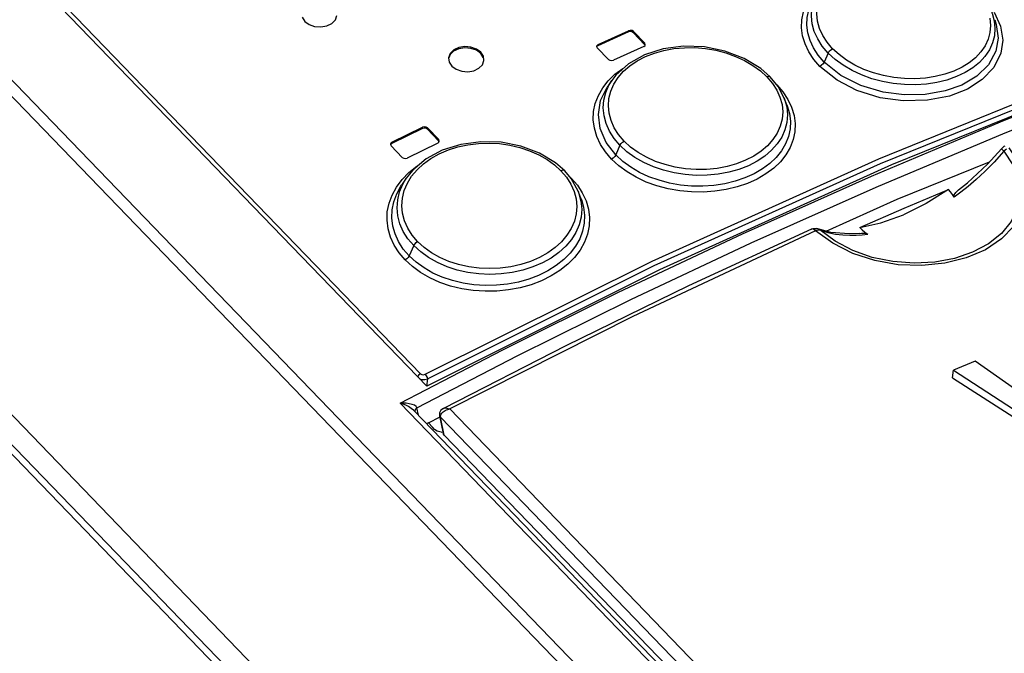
# Model space of a CAD drawing. Extents: x 0 to 841, y 0 to 594.
# Tile 24 of 31: x 750.01 to 761.12, y 144.41 to 151.56. Entities that reach past the tile are written whole.
import ezdxf

# ---------------------------------------------------------------- set-up
doc = ezdxf.new("R2010")
doc.units = 0
doc.header["$LTSCALE"] = 46.255
doc.layers.get('0').update_dxf_attribs({"linetype": 'CONTINUOUS'})

msp = doc.modelspace()

# ---------------------------------------------------------------- linework, layer by layer
at = {"color": 7, "linetype": 'CONTINUOUS'}
for p, q in [((739.914, 162.635), (754.606, 147.425)), ((767.134, 133.059), (738.909, 162.28)), ((767.018, 132.996), (738.792, 162.217)), ((764.769, 131.727), (736.543, 160.948)), ((764.467, 131.599), (736.272, 160.789)), ((736.424, 160.74), (764.59, 131.58)), ((753.199, 151.589), (753.228, 151.543)), ((753.574, 151.561), (753.592, 151.61)), ((756.882, 151.423), (756.538, 151.268)), ((756.54, 151.283), (756.883, 151.437)), ((756.937, 151.413), (757.063, 151.283)), ((757.065, 151.297), (756.939, 151.428)), ((756.523, 151.262), (756.523, 151.258)), ((756.523, 151.258), (756.53, 151.244)), ((756.538, 151.268), (756.525, 151.258)), ((757.055, 151.259), (756.712, 151.104)), ((757.055, 151.259), (757.069, 151.269)), ((757.067, 151.276), (757.063, 151.283)), ((757.072, 151.283), (757.065, 151.297)), ((757.069, 151.269), (757.072, 151.279)), ((757.072, 151.279), (757.072, 151.283)), ((755.243, 151.135), (755.214, 151.18)), ((756.53, 151.244), (756.656, 151.113)), ((757.063, 151.165), (756.882, 151.065)), ((757.273, 151.232), (757.063, 151.165)), ((754.852, 151.132), (754.859, 151.084)), ((754.859, 151.084), (754.888, 151.039)), ((755.233, 151.053), (755.251, 151.102)), ((758.483, 150.915), (758.376, 151.01)), ((756.694, 150.875), (756.643, 150.8)), ((758.571, 150.806), (758.483, 150.915)), ((758.637, 150.682), (758.571, 150.806)), ((758.67, 150.601), (758.637, 150.682)), ((754.556, 150.334), (754.211, 150.164)), ((754.213, 150.178), (754.557, 150.348)), ((754.612, 150.326), (754.738, 150.195)), ((754.74, 150.21), (754.613, 150.34)), ((754.196, 150.157), (754.196, 150.152)), ((754.196, 150.152), (754.203, 150.138)), ((754.211, 150.164), (754.198, 150.152)), ((754.73, 150.17), (754.385, 150)), ((754.73, 150.17), (754.743, 150.181)), ((754.741, 150.188), (754.738, 150.195)), ((754.747, 150.196), (754.74, 150.21)), ((754.743, 150.181), (754.747, 150.191)), ((754.747, 150.191), (754.747, 150.196)), ((754.203, 150.138), (754.329, 150.007)), ((754.78, 150.089), (754.597, 149.99)), ((754.597, 149.99), (754.448, 149.864)), ((756.162, 149.855), (756.06, 149.946)), ((754.448, 149.864), (754.374, 149.772)), ((756.234, 149.769), (756.162, 149.855)), ((754.374, 149.772), (754.322, 149.694)), ((756.314, 149.625), (756.234, 149.769)), ((756.345, 149.548), (756.314, 149.625)), ((759.165, 149.162), (759.007, 149.206)), ((759.021, 149.202), (759.022, 149.202)), ((759.492, 149.217), (759.52, 149.19)), ((757.232, 148.739), (754.606, 147.425)), ((756.174, 147.883), (754.793, 147.176)), ((760.795, 147.71), (760.55, 147.605)), ((761.552, 147.176), (760.795, 147.71)), ((760.541, 147.52), (760.55, 147.605)), ((760.55, 147.605), (761.642, 146.897)), ((760.541, 147.52), (761.634, 146.817)), ((767.488, 133.664), (754.46, 147.151)), ((754.624, 147.013), (754.757, 147.08)), ((754.751, 147.093), (754.791, 146.892)), ((754.624, 147.013), (754.604, 147.002)), ((767.549, 133.677), (754.802, 146.874))]:
    msp.add_line(p, q, dxfattribs=at)
at = {"color": 9, "linetype": 'CONTINUOUS'}
for p, q in [((739.921, 162.694), (754.533, 147.566)), ((756.882, 151.423), (756.883, 151.437)), ((756.939, 151.428), (756.937, 151.413)), ((756.54, 151.283), (756.538, 151.268)), ((757.063, 151.283), (757.065, 151.297)), ((759.136, 151.185), (759.091, 151.083)), ((756.653, 150.871), (756.729, 150.945)), ((756.729, 150.945), (756.818, 151.011)), ((758.371, 150.983), (758.444, 150.916)), ((756.591, 150.791), (756.653, 150.871)), ((756.682, 150.755), (756.716, 150.834)), ((756.716, 150.834), (756.765, 150.909)), ((758.444, 150.916), (758.506, 150.843)), ((758.506, 150.843), (758.556, 150.767)), ((758.557, 150.827), (758.625, 150.747)), ((758.556, 150.767), (758.592, 150.686)), ((758.625, 150.747), (758.681, 150.662)), ((758.592, 150.686), (758.615, 150.604)), ((754.556, 150.334), (754.557, 150.348)), ((754.613, 150.34), (754.612, 150.326)), ((754.213, 150.178), (754.211, 150.164)), ((754.738, 150.195), (754.74, 150.21)), ((756.786, 150.144), (756.738, 150.035)), ((761.147, 150.1), (761.119, 150.078)), ((754.326, 149.758), (754.403, 149.836)), ((754.403, 149.836), (754.492, 149.908)), ((756.12, 149.856), (756.183, 149.783)), ((754.263, 149.673), (754.326, 149.758)), ((754.352, 149.634), (754.387, 149.716)), ((754.387, 149.716), (754.435, 149.795)), ((756.183, 149.783), (756.232, 149.705)), ((756.211, 149.797), (756.236, 149.773)), ((756.232, 149.772), (756.236, 149.773)), ((756.232, 149.705), (756.268, 149.623)), ((756.236, 149.773), (756.305, 149.693)), ((756.268, 149.623), (756.291, 149.54)), ((756.305, 149.693), (756.361, 149.607)), ((758.267, 149.044), (759.678, 149.673)), ((758.994, 149.179), (759.02, 149.189)), ((759.187, 149.038), (758.994, 149.179)), ((759.02, 149.189), (759.043, 149.189)), ((759.022, 149.202), (759.043, 149.189)), ((759.043, 149.189), (759.133, 149.161)), ((754.458, 149.013), (754.407, 148.896)), ((754.612, 147.509), (754.603, 147.425)), ((767.496, 133.577), (754.305, 147.233)), ((754.495, 147.182), (754.485, 147.196)), ((754.511, 147.098), (754.495, 147.182)), ((754.828, 147.158), (754.844, 147.164)), ((754.844, 147.164), (754.864, 147.169)), ((754.864, 147.169), (767.595, 133.989)), ((754.751, 147.093), (754.761, 147.076)), ((754.802, 146.874), (754.761, 147.076)), ((754.761, 147.076), (767.538, 133.848)), ((754.671, 146.964), (754.624, 147.013)), ((754.767, 146.909), (754.722, 146.917)), ((754.767, 146.909), (754.793, 146.91))]:
    msp.add_line(p, q, dxfattribs=at)
for points in [[(754.588, 147.56), (757.15, 148.838), (759.706, 149.993), (762.249, 151.021), (764.769, 151.919)], [(754.612, 147.509), (757.172, 148.786), (759.726, 149.94), (762.267, 150.967), (764.786, 151.865)], [(759.042, 151.035), (758.974, 151.114), (758.918, 151.199), (758.875, 151.288), (758.847, 151.379), (758.835, 151.471), (758.838, 151.561), (758.856, 151.649), (758.89, 151.735), (758.938, 151.816)], [(759.091, 151.083), (759.025, 151.161), (758.971, 151.243), (758.931, 151.327), (758.906, 151.414), (758.894, 151.501), (758.898, 151.586), (758.916, 151.67), (758.948, 151.751), (758.986, 151.816)], [(759.136, 151.185), (759.07, 151.263), (759.018, 151.344), (758.979, 151.428), (758.956, 151.514), (758.947, 151.601), (758.953, 151.686), (758.975, 151.769)], [(759.186, 151.234), (759.124, 151.307), (759.074, 151.383), (759.037, 151.463), (759.015, 151.545), (759.007, 151.626), (759.013, 151.707), (759.033, 151.786)], [(761.011, 151.645), (761.082, 151.49), (761.106, 151.331), (761.084, 151.182), (761.005, 151.022), (760.876, 150.887), (760.707, 150.778), (760.506, 150.7), (760.256, 150.652), (759.983, 150.645), (759.722, 150.681), (759.461, 150.761), (759.236, 150.878), (759.042, 151.035)], [(760.981, 151.648), (760.986, 151.635), (761.01, 151.55)], [(754.305, 147.233), (755.464, 147.836), (756.77, 148.486), (758.169, 149.147), (759.624, 149.796), (761.128, 150.426), (762.667, 151.027), (764.143, 151.561)], [(761.016, 151.561), (761.034, 151.508), (761.055, 151.354), (761.029, 151.207), (760.945, 151.052), (760.814, 150.925), (760.643, 150.824), (760.457, 150.757), (760.232, 150.717), (759.992, 150.712), (759.755, 150.743), (759.504, 150.818), (759.28, 150.931), (759.091, 151.083)], [(761.01, 151.55), (761.019, 151.465), (761.013, 151.381), (760.992, 151.3), (760.956, 151.222), (760.906, 151.148), (760.843, 151.08), (760.768, 151.019), (760.681, 150.965), (760.583, 150.919), (760.477, 150.881), (760.363, 150.853), (760.244, 150.835), (760.121, 150.827), (759.996, 150.829), (759.871, 150.842), (759.748, 150.864), (759.628, 150.896), (759.513, 150.938), (759.405, 150.988), (759.305, 151.047), (759.215, 151.113), (759.136, 151.185)], [(760.96, 151.577), (760.968, 151.497), (760.962, 151.418), (760.942, 151.341), (760.908, 151.267), (760.86, 151.197), (760.8, 151.133), (760.729, 151.075), (760.647, 151.024), (760.553, 150.981), (760.452, 150.945), (760.345, 150.919), (760.233, 150.902), (760.116, 150.895), (759.997, 150.897), (759.879, 150.909), (759.762, 150.93), (759.648, 150.961), (759.54, 151.001), (759.437, 151.049), (759.343, 151.105), (759.259, 151.167), (759.186, 151.234)], [(759.678, 149.673), (761.135, 150.283), (762.624, 150.867), (764.064, 151.39)], [(756.765, 150.909), (756.826, 150.979), (756.897, 151.041), (756.98, 151.097), (757.074, 151.145)], [(757.074, 151.145), (757.175, 151.185), (757.283, 151.215), (757.395, 151.235), (757.513, 151.245), (757.632, 151.246), (757.75, 151.236), (757.867, 151.216), (757.981, 151.186), (758.09, 151.148), (758.192, 151.101), (758.287, 151.045), (758.371, 150.983)], [(759.136, 151.185), (759.148, 151.205), (759.166, 151.222), (759.186, 151.234)], [(759.091, 151.083), (759.079, 151.064), (759.062, 151.047), (759.042, 151.035)], [(758.483, 150.915), (758.478, 150.918), (758.463, 150.921), (758.444, 150.916)], [(756.786, 150.144), (756.72, 150.222), (756.668, 150.304), (756.63, 150.389), (756.606, 150.477), (756.598, 150.566), (756.604, 150.654), (756.626, 150.74), (756.662, 150.822), (756.694, 150.875)], [(756.692, 149.988), (756.622, 150.069), (756.566, 150.155), (756.524, 150.245), (756.497, 150.337), (756.485, 150.431), (756.489, 150.525), (756.508, 150.617), (756.542, 150.706), (756.591, 150.791)], [(756.738, 150.035), (756.629, 150.177), (756.562, 150.334), (756.542, 150.493), (756.568, 150.648), (756.643, 150.8)], [(756.833, 150.192), (756.771, 150.265), (756.722, 150.342), (756.685, 150.423), (756.663, 150.506), (756.655, 150.59), (756.661, 150.674), (756.682, 150.755)], [(758.681, 150.662), (758.724, 150.573), (758.751, 150.482), (758.764, 150.389), (758.76, 150.298), (758.742, 150.208), (758.708, 150.121), (758.659, 150.037), (758.597, 149.958), (758.521, 149.886), (758.433, 149.821), (758.334, 149.763), (758.226, 149.714), (758.109, 149.674), (757.985, 149.645), (757.857, 149.625), (757.726, 149.616), (757.593, 149.618), (757.46, 149.631), (757.33, 149.654), (757.204, 149.687), (757.083, 149.73), (756.97, 149.783), (756.866, 149.844), (756.773, 149.913), (756.692, 149.988)], [(758.67, 150.601), (758.673, 150.591), (758.699, 150.504), (758.71, 150.417), (758.706, 150.33), (758.688, 150.244), (758.656, 150.162), (758.609, 150.083), (758.549, 150.008), (758.477, 149.939), (758.394, 149.877), (758.299, 149.823), (758.196, 149.776), (758.085, 149.738), (757.968, 149.71), (757.847, 149.692), (757.722, 149.683), (757.595, 149.684), (757.47, 149.696), (757.346, 149.718), (757.227, 149.749), (757.113, 149.79), (757.006, 149.839), (756.907, 149.897), (756.817, 149.963), (756.738, 150.035)], [(758.615, 150.604), (758.623, 150.521), (758.617, 150.439), (758.596, 150.359), (758.562, 150.282), (758.513, 150.208), (758.452, 150.139), (758.38, 150.077), (758.297, 150.022), (758.204, 149.975), (758.102, 149.935), (757.995, 149.905), (757.882, 149.884), (757.764, 149.872), (757.645, 149.871), (757.527, 149.879), (757.41, 149.898), (757.296, 149.926), (757.187, 149.963), (757.085, 150.009), (756.99, 150.064), (756.906, 150.125), (756.833, 150.192)], [(758.637, 150.682), (758.644, 150.664), (758.668, 150.577)], [(758.668, 150.577), (758.676, 150.49), (758.67, 150.403), (758.648, 150.319), (758.612, 150.237), (758.561, 150.16), (758.498, 150.088), (758.422, 150.022), (758.334, 149.964), (758.236, 149.914), (758.128, 149.872), (758.015, 149.84), (757.895, 149.818), (757.772, 149.806), (757.647, 149.804), (757.521, 149.813), (757.397, 149.833), (757.278, 149.862), (757.163, 149.901), (757.055, 149.95), (756.955, 150.007), (756.865, 150.072), (756.786, 150.144)], [(754.747, 150.049), (754.849, 150.093), (754.957, 150.127), (755.07, 150.151), (755.188, 150.166), (755.308, 150.169), (755.426, 150.163), (755.543, 150.146), (755.657, 150.119), (755.766, 150.083), (755.869, 150.038), (755.963, 149.984), (756.048, 149.923), (756.12, 149.856)], [(756.786, 150.144), (756.798, 150.163), (756.814, 150.179), (756.833, 150.192)], [(754.435, 149.795), (754.497, 149.869), (754.569, 149.936), (754.652, 149.996), (754.747, 150.049)], [(756.738, 150.035), (756.727, 150.017), (756.711, 150), (756.692, 149.988)], [(761.119, 150.078), (761.222, 149.923), (761.283, 149.76), (761.301, 149.596), (761.273, 149.435), (761.203, 149.285), (761.092, 149.149), (760.945, 149.032), (760.766, 148.937), (760.562, 148.867), (760.339, 148.826), (760.105, 148.814), (759.867, 148.832), (759.634, 148.88), (759.414, 148.958), (759.214, 149.062), (759.043, 149.189)], [(761.177, 150.115), (761.291, 149.941), (761.355, 149.758), (761.366, 149.574), (761.324, 149.396), (761.231, 149.232), (761.091, 149.087), (760.91, 148.966), (760.694, 148.873), (760.452, 148.813), (760.193, 148.787), (759.927, 148.797), (759.664, 148.843), (759.413, 148.924), (759.187, 149.038)], [(761.119, 150.078), (761.009, 149.955), (760.905, 149.849), (760.807, 149.758), (760.716, 149.68)], [(761.119, 150.078), (761.096, 150.1), (761.091, 150.106)], [(756.162, 149.855), (756.157, 149.859), (756.141, 149.862), (756.12, 149.856)], [(754.458, 149.013), (754.392, 149.09), (754.34, 149.173), (754.302, 149.259), (754.278, 149.348), (754.27, 149.439), (754.277, 149.53), (754.298, 149.619), (754.335, 149.705), (754.374, 149.772)], [(754.362, 148.85), (754.294, 148.93), (754.238, 149.017), (754.196, 149.108), (754.169, 149.202), (754.157, 149.298), (754.16, 149.395), (754.18, 149.49), (754.214, 149.583), (754.263, 149.673)], [(754.407, 148.896), (754.34, 148.974), (754.287, 149.057), (754.248, 149.144), (754.222, 149.233), (754.211, 149.325), (754.215, 149.417), (754.234, 149.508), (754.267, 149.596), (754.314, 149.682), (754.322, 149.694)], [(754.502, 149.059), (754.441, 149.132), (754.391, 149.21), (754.355, 149.292), (754.333, 149.377), (754.325, 149.462), (754.331, 149.549), (754.352, 149.634)], [(756.361, 149.607), (756.403, 149.517), (756.431, 149.423), (756.443, 149.329), (756.439, 149.234), (756.42, 149.141), (756.386, 149.05), (756.337, 148.962), (756.274, 148.879), (756.197, 148.802), (756.109, 148.732), (756.009, 148.67), (755.899, 148.616), (755.782, 148.571), (755.658, 148.537), (755.529, 148.513), (755.396, 148.499), (755.263, 148.497), (755.13, 148.506), (755, 148.526), (754.874, 148.556), (754.753, 148.597), (754.64, 148.648), (754.536, 148.708), (754.443, 148.776), (754.362, 148.85)], [(756.314, 149.625), (756.323, 149.602), (756.346, 149.514)], [(760.716, 149.68), (760.634, 149.614), (760.56, 149.559)], [(756.345, 149.548), (756.351, 149.533), (756.376, 149.445), (756.387, 149.355), (756.383, 149.265), (756.364, 149.177), (756.332, 149.09), (756.285, 149.007), (756.224, 148.928), (756.152, 148.854), (756.067, 148.787), (755.972, 148.728), (755.868, 148.676), (755.756, 148.634), (755.639, 148.601), (755.517, 148.578), (755.391, 148.565), (755.264, 148.562), (755.138, 148.57), (755.015, 148.589), (754.895, 148.617), (754.781, 148.655), (754.674, 148.703), (754.575, 148.76), (754.485, 148.824), (754.407, 148.896)], [(756.346, 149.514), (756.355, 149.424), (756.348, 149.335), (756.326, 149.247), (756.289, 149.162), (756.238, 149.081), (756.174, 149.005), (756.097, 148.935), (756.009, 148.872), (755.91, 148.818), (755.802, 148.772), (755.688, 148.735), (755.569, 148.709), (755.445, 148.693), (755.319, 148.688), (755.193, 148.694), (755.069, 148.71), (754.949, 148.737), (754.834, 148.774), (754.726, 148.821), (754.626, 148.877), (754.537, 148.941), (754.458, 149.013)], [(756.291, 149.54), (756.299, 149.455), (756.292, 149.37), (756.272, 149.287), (756.237, 149.207), (756.188, 149.129), (756.127, 149.056), (756.054, 148.99), (755.971, 148.93), (755.877, 148.878), (755.775, 148.834), (755.667, 148.799), (755.553, 148.774), (755.435, 148.759), (755.315, 148.753), (755.196, 148.759), (755.079, 148.774), (754.965, 148.799), (754.856, 148.834), (754.754, 148.879), (754.659, 148.932), (754.575, 148.992), (754.502, 149.059)], [(758.994, 149.179), (756.93, 148.214), (754.864, 147.169)], [(758.994, 149.179), (758.97, 149.197), (758.95, 149.2), (758.947, 149.199)], [(759.133, 149.161), (759.219, 149.143), (759.301, 149.133), (759.379, 149.129)], [(759.379, 149.129), (759.452, 149.129), (759.52, 149.134), (759.583, 149.14)], [(754.458, 149.013), (754.469, 149.03), (754.484, 149.046), (754.502, 149.059)], [(754.495, 147.182), (755.635, 147.772), (756.909, 148.403), (758.267, 149.044)], [(754.407, 148.896), (754.396, 148.878), (754.381, 148.862), (754.362, 148.85)], [(754.533, 147.566), (754.517, 147.555), (754.506, 147.54), (754.503, 147.532)], [(754.525, 147.509), (754.552, 147.501), (754.583, 147.5), (754.612, 147.509)], [(754.533, 147.566), (754.548, 147.557), (754.569, 147.554), (754.588, 147.56)], [(754.588, 147.56), (754.6, 147.544), (754.609, 147.525), (754.612, 147.509)], [(754.485, 147.196), (754.466, 147.21), (754.44, 147.22), (754.407, 147.228), (754.373, 147.233), (754.342, 147.234), (754.318, 147.234), (754.305, 147.233)], [(754.461, 147.151), (754.454, 147.157), (754.43, 147.176), (754.4, 147.195), (754.368, 147.21), (754.339, 147.222), (754.317, 147.23), (754.305, 147.233)], [(754.495, 147.182), (754.475, 147.163), (754.47, 147.14), (754.47, 147.138)], [(754.791, 147.137), (754.802, 147.144), (754.814, 147.151), (754.828, 147.158)], [(754.793, 147.176), (754.794, 147.176), (754.802, 147.179), (754.81, 147.181), (754.821, 147.181), (754.833, 147.179), (754.847, 147.175), (754.864, 147.169)], [(754.761, 147.076), (754.76, 147.084), (754.761, 147.093), (754.764, 147.102), (754.769, 147.111), (754.775, 147.12), (754.782, 147.128), (754.791, 147.137)], [(754.722, 146.917), (754.694, 146.938), (754.671, 146.964)]]:
    msp.add_lwpolyline(points, dxfattribs=at)
at = {"color": 7, "linetype": 'CONTINUOUS'}
for points in [[(765.041, 151.893), (762.458, 150.977), (759.852, 149.925), (757.232, 148.739)], [(753.228, 151.543), (753.277, 151.507), (753.34, 151.486), (753.409, 151.48), (753.477, 151.492), (753.534, 151.52), (753.574, 151.561)], [(756.937, 151.413), (756.921, 151.423), (756.901, 151.427), (756.882, 151.423)], [(756.939, 151.428), (756.923, 151.438), (756.903, 151.441), (756.883, 151.437)], [(755.216, 151.194), (755.167, 151.23), (755.104, 151.253), (755.035, 151.259), (754.968, 151.248), (754.91, 151.22), (754.871, 151.181), (754.852, 151.132)], [(756.54, 151.283), (756.527, 151.272), (756.523, 151.262)], [(758.376, 151.01), (758.187, 151.125), (757.971, 151.208), (757.739, 151.254), (757.502, 151.262), (757.273, 151.232)], [(755.214, 151.18), (755.166, 151.216), (755.102, 151.238), (755.034, 151.244), (754.967, 151.233), (754.909, 151.206), (754.869, 151.167), (754.856, 151.131)], [(755.251, 151.102), (755.245, 151.149), (755.216, 151.194)], [(754.888, 151.039), (754.937, 151.003), (755, 150.981), (755.069, 150.975), (755.136, 150.986), (755.194, 151.014), (755.233, 151.053)], [(756.656, 151.113), (756.672, 151.103), (756.693, 151.1), (756.712, 151.104)], [(756.882, 151.065), (756.74, 150.935), (756.694, 150.875)], [(754.612, 150.326), (754.596, 150.336), (754.575, 150.338), (754.556, 150.334)], [(754.613, 150.34), (754.597, 150.35), (754.577, 150.353), (754.557, 150.348)], [(754.213, 150.178), (754.199, 150.167), (754.196, 150.157)], [(756.06, 149.946), (755.878, 150.057), (755.669, 150.136), (755.444, 150.179), (755.214, 150.185), (754.989, 150.155), (754.78, 150.089)], [(761.091, 150.106), (760.934, 149.933), (760.707, 149.722)], [(761.13, 150.134), (761.12, 150.129), (761.091, 150.106)], [(754.329, 150.007), (754.345, 149.998), (754.365, 149.995), (754.385, 150)], [(759.115, 149.176), (759.914, 149.538), (760.958, 149.959)], [(760.56, 149.559), (760.557, 149.572), (760.56, 149.585), (760.568, 149.599), (760.578, 149.613), (760.592, 149.627), (760.608, 149.641), (760.707, 149.722)], [(759.492, 149.217), (759.993, 149.434), (760.493, 149.646)], [(760.493, 149.646), (760.242, 149.488), (759.985, 149.361)], [(760.56, 149.559), (760.541, 149.589), (760.518, 149.618), (760.493, 149.646)], [(759.492, 149.217), (759.732, 149.27), (759.985, 149.361)], [(758.947, 149.199), (757.561, 148.559), (756.174, 147.883)], [(758.947, 149.199), (758.967, 149.205), (759.007, 149.206)], [(759.49, 149.15), (759.372, 149.144), (759.165, 149.162)], [(759.49, 149.15), (759.511, 149.152), (759.531, 149.152), (759.551, 149.151), (759.569, 149.147), (759.583, 149.14)], [(759.52, 149.19), (759.55, 149.164), (759.583, 149.14)], [(754.793, 147.176), (754.766, 147.154), (754.751, 147.124), (754.751, 147.093)], [(754.802, 146.874), (754.794, 146.885), (754.791, 146.892)]]:
    msp.add_lwpolyline(points, dxfattribs=at)

doc.saveas('drawing.dxf')
